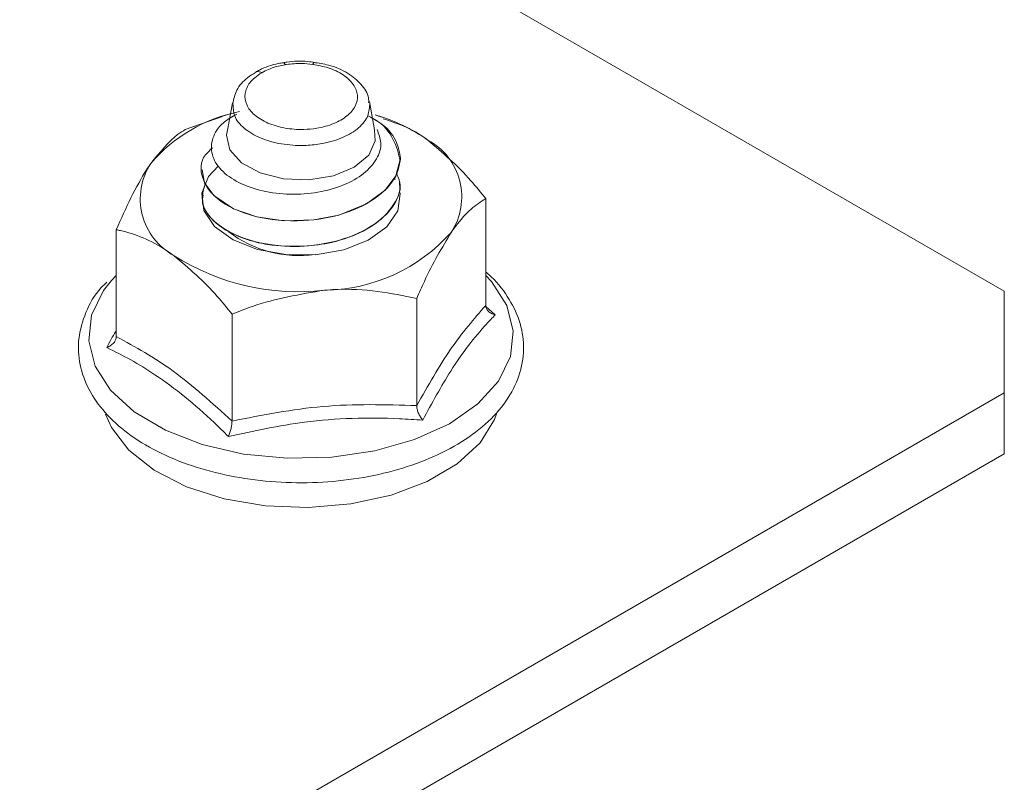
# Model space of a CAD drawing. Header units: millimetres. Extents: x 15 to 1486, y -3131 to -190.
# Tile 7 of 83: x 373 to 413, y -3055 to -3025. Entities that reach past the tile are written whole.
import ezdxf

# ---------------------------------------------------------------- set-up
doc = ezdxf.new("R2010")
doc.units = ezdxf.units.MM

msp = doc.modelspace()

# ---------------------------------------------------------------- linework, layer by layer
at = {"color": 7, "linetype": 'Continuous', "lineweight": 15}
for p, q in [((412.602, -3035.544), (373.711, -3013.092)), ((381.567, -3027.965), (381.376, -3028.995)), ((387.278, -3029.056), (387.073, -3027.906)), ((381.336, -3028.452), (381.164, -3028.504)), ((387.59, -3028.539), (387.298, -3028.452)), ((379.665, -3029.04), (381.165, -3028.508)), ((380.317, -3030.654), (380.317, -3030.662)), ((388.109, -3031.051), (388.082, -3031.007)), ((388.317, -3031.172), (388.317, -3031.164)), ((380.317, -3031.675), (380.317, -3031.683)), ((391.744, -3036.112), (391.744, -3031.814)), ((376.89, -3037.365), (376.89, -3033.066)), ((376.89, -3034.902), (376.699, -3035.107)), ((412.602, -3039.626), (412.602, -3035.544)), ((388.97, -3040.138), (388.97, -3035.84)), ((391.754, -3036.158), (392.13, -3036.488)), ((381.543, -3040.764), (381.543, -3036.466)), ((412.602, -3039.626), (348.962, -3076.364)), ((412.602, -3042.075), (412.602, -3039.626)), ((412.602, -3042.075), (348.962, -3078.814))]:
    msp.add_line(p, q, dxfattribs=at)
at = {"color": 7, "linetype": 'Continuous', "lineweight": 15, "flags": 128}
for points in [[(387.278, -3029.058), (387.305, -3029.491), (387.041, -3030.063), (386.457, -3030.551), (385.623, -3030.896), (384.635, -3031.059), (383.611, -3031.02), (382.669, -3030.784), (381.92, -3030.378), (381.452, -3029.851), (381.32, -3029.263), (381.376, -3028.997)], [(380.339, -3030.661), (380.436, -3031.182), (380.813, -3031.694), (381.6, -3032.223), (382.541, -3032.551), (383.622, -3032.71), (384.836, -3032.675), (385.844, -3032.478), (386.953, -3032.027), (387.702, -3031.474), (388.129, -3030.903), (388.317, -3030.185), (388.317, -3030.185)], [(380.984, -3030.51), (380.601, -3030.933), (380.33, -3031.604), (380.414, -3032.29), (380.844, -3032.932), (381.583, -3033.472), (382.565, -3033.863), (383.703, -3034.069), (384.895, -3034.072), (386.036, -3033.872), (387.024, -3033.487), (387.772, -3032.951), (388.213, -3032.311), (388.307, -3031.625), (388.302, -3031.583)], [(386.322, -3044.097), (384.61, -3044.241), (382.885, -3044.169), (381.226, -3043.885), (379.712, -3043.402), (378.414, -3042.742), (377.391, -3041.937), (376.692, -3041.023), (376.455, -3040.48)], [(392.18, -3040.477), (392.099, -3040.697), (391.518, -3041.638), (390.6, -3042.485), (389.389, -3043.197), (387.94, -3043.743), (386.322, -3044.097)]]:
    msp.add_lwpolyline(points, dxfattribs=at)
at = {"color": 8, "linetype": 'Continuous', "lineweight": 15, "flags": 128}
msp.add_lwpolyline([(376.699, -3035.107), (376.379, -3035.516), (375.896, -3036.509), (375.781, -3037.538), (376.039, -3038.558), (376.659, -3039.525), (377.614, -3040.396), (378.861, -3041.134), (380.347, -3041.706), (382.007, -3042.087), (383.767, -3042.261), (385.552, -3042.219), (387.282, -3041.964), (388.883, -3041.507), (390.285, -3040.868), (391.425, -3040.075), (392.255, -3039.162), (392.738, -3038.17), (392.853, -3037.141), (392.595, -3036.12), (391.975, -3035.154), (391.744, -3034.902)], dxfattribs=at)
at = {"color": 7, "linetype": 'Continuous', "lineweight": 15}
for centre, radius, start, end in [((383.064, -3034.501), 6.303, 101.1871, 139.4131), ((385.337, -3035.306), 7.128, 55.079, 74.0325), ((388.182, -3031.749), 2.6, 326.7631, 61.6268), ((380.452, -3031.825), 2.6, 146.7631, 241.6268), ((386.978, -3030.153), 1.339, 353.7768, 358.6664), ((384.232, -3029.496), 4.615, 232.3471, 278.101), ((385.177, -3028.57), 6.931, 270.6596, 318.3702), ((384.193, -3026.289), 9.272, 237.5444, 276.5892)]:
    msp.add_arc(centre, radius, start, end, dxfattribs=at)
for points, knots in [([(382.743, -3026.756), (382.642, -3026.821), (382.367, -3026.998), (382.147, -3027.293), (382.036, -3027.663), (382.09, -3028.045), (382.413, -3028.465), (382.959, -3028.797), (383.658, -3029.002), (384.352, -3029.054), (385.029, -3028.991), (385.655, -3028.818), (386.2, -3028.505), (386.535, -3028.104), (386.626, -3027.66), (386.458, -3027.216), (386.044, -3026.828), (385.461, -3026.544), (385, -3026.459), (384.789, -3026.42)], [0, 0, 0, 0, 0.037686, 0.102527, 0.134593, 0.199414, 0.264525, 0.329266, 0.39314, 0.456137, 0.500097, 0.562774, 0.625458, 0.688084, 0.751245, 0.815307, 0.880156, 0.945261, 1, 1, 1, 1]), ([(383.6, -3026.35), (383.538, -3026.36), (383.196, -3026.416), (382.801, -3026.55), (382.545, -3026.704), (382.497, -3026.733)], [0, 0, 0, 0, 0.152064, 0.839657, 1, 1, 1, 1]), ([(383.682, -3026.433), (383.59, -3026.45), (383.379, -3026.488), (383.083, -3026.584), (382.868, -3026.682), (382.765, -3026.743), (382.743, -3026.756)], [0, 0, 0, 0, 0.261201, 0.600248, 0.914316, 1, 1, 1, 1]), ([(384.857, -3026.337), (384.769, -3026.325), (384.407, -3026.272), (383.967, -3026.285), (383.649, -3026.341), (383.601, -3026.35)], [0, 0, 0, 0, 0.214147, 0.881908, 1, 1, 1, 1]), ([(383.682, -3026.433), (383.679, -3026.428), (383.673, -3026.415), (383.652, -3026.379), (383.625, -3026.345), (383.607, -3026.352), (383.601, -3026.355)], [0, 0, 0, 0, 0.091016, 0.212182, 0.745869, 1, 1, 1, 1]), ([(384.789, -3026.42), (384.642, -3026.403), (384.393, -3026.375), (384.037, -3026.386), (383.817, -3026.41), (383.7, -3026.43), (383.682, -3026.433)], [0, 0, 0, 0, 0.401298, 0.674876, 0.948413, 1, 1, 1, 1]), ([(384.857, -3026.339), (384.853, -3026.337), (384.84, -3026.33), (384.817, -3026.362), (384.798, -3026.4), (384.792, -3026.414), (384.789, -3026.42)], [0, 0, 0, 0, 0.196173, 0.745805, 0.90461, 1, 1, 1, 1]), ([(387.038, -3027.967), (387.04, -3027.902), (387.047, -3027.628), (386.744, -3027.192), (386.207, -3026.741), (385.526, -3026.443), (385.023, -3026.369), (384.821, -3026.339)], [0, 0, 0, 0, 0.07372, 0.310125, 0.554191, 0.820769, 1, 1, 1, 1]), ([(382.487, -3026.744), (382.377, -3026.811), (382.072, -3026.997), (381.696, -3027.418), (381.613, -3027.815), (381.573, -3028.004)], [0, 0, 0, 0, 0.225553, 0.630433, 1, 1, 1, 1]), ([(382.483, -3026.738), (382.512, -3026.725), (382.571, -3026.698), (382.66, -3026.717), (382.718, -3026.742), (382.736, -3026.752), (382.743, -3026.756)], [0, 0, 0, 0, 0.396531, 0.809624, 0.927731, 1, 1, 1, 1]), ([(387.376, -3029.038), (387.445, -3029.216), (387.597, -3029.608), (387.403, -3030.236), (386.88, -3030.828), (386.053, -3031.301), (385.013, -3031.591), (383.867, -3031.675), (382.745, -3031.539), (381.768, -3031.191), (381.052, -3030.679), (380.683, -3030.046), (380.717, -3029.382), (381.073, -3028.8), (381.541, -3028.527), (381.731, -3028.416)], [0, 0, 0, 0, 0.062246, 0.137713, 0.213476, 0.290385, 0.36849, 0.446874, 0.527305, 0.607694, 0.689934, 0.772677, 0.856373, 0.941454, 1, 1, 1, 1]), ([(387.038, -3028.501), (387.231, -3028.609), (387.751, -3028.899), (388.202, -3029.501), (388.282, -3029.974), (388.317, -3030.185)], [0, 0, 0, 0, 0.24723, 0.665398, 1, 1, 1, 1]), ([(388.309, -3030.299), (388.237, -3030.005), (388.091, -3029.413), (387.616, -3028.816), (387.222, -3028.6), (387.194, -3028.584)], [0, 0, 0, 0, 0.476415, 0.962011, 1, 1, 1, 1]), ([(389.418, -3029.461), (389.316, -3029.388), (388.702, -3028.951), (388.112, -3028.764), (387.619, -3028.607)], [0, 0, 0, 0, 0.16615, 1, 1, 1, 1]), ([(378.278, -3030.4), (378.643, -3029.951), (379.119, -3029.366), (379.562, -3029.101), (379.665, -3029.04)], [0, 0, 0, 0, 0.769007, 1, 1, 1, 1]), ([(391.744, -3031.814), (391.548, -3031.571), (390.803, -3030.65), (390.005, -3029.965), (389.418, -3029.461)], [0, 0, 0, 0, 0.263898, 1, 1, 1, 1]), ([(388.309, -3030.299), (388.277, -3030.462), (388.175, -3030.972), (387.493, -3031.771), (386.12, -3032.469), (384.306, -3032.793), (382.373, -3032.612), (380.893, -3031.913), (380.266, -3030.992), (380.253, -3030.223), (380.656, -3029.869), (380.761, -3029.777)], [0, 0, 0, 0, 0.056954, 0.178398, 0.301882, 0.42325, 0.567839, 0.711615, 0.833294, 0.95662, 1, 1, 1, 1]), ([(376.89, -3033.066), (377.085, -3032.628), (377.478, -3031.742), (377.952, -3030.885), (378.221, -3030.485), (378.278, -3030.4)], [0, 0, 0, 0, 0.434794, 0.879848, 1, 1, 1, 1]), ([(388.155, -3030.803), (388.23, -3030.974), (388.374, -3031.306), (388.137, -3031.994), (387.506, -3032.791), (386.116, -3033.49), (384.309, -3033.814), (382.366, -3033.632), (380.916, -3032.938), (380.227, -3032.043), (380.385, -3031.476), (380.458, -3031.212)], [0, 0, 0, 0, 0.060938, 0.1179, 0.239363, 0.362865, 0.48425, 0.62886, 0.772657, 0.894354, 1, 1, 1, 1]), ([(380.38, -3031.684), (380.363, -3031.786), (380.318, -3032.055), (380.531, -3032.403), (380.842, -3032.764), (381.325, -3033.134), (381.925, -3033.4), (382.402, -3033.537), (382.54, -3033.572), (382.595, -3033.585), (382.607, -3033.588), (382.609, -3033.588), (382.61, -3033.588), (382.61, -3033.588), (382.61, -3033.588), (382.61, -3033.588), (382.61, -3033.588), (382.611, -3033.588), (382.613, -3033.589), (382.621, -3033.591), (382.737, -3033.617), (383.315, -3033.728), (384.322, -3033.778), (385.492, -3033.614), (386.552, -3033.29), (387.402, -3032.811), (387.908, -3032.298), (388.167, -3031.871), (388.32, -3031.525), (388.285, -3031.269), (388.272, -3031.174)], [0, 0, 0, 0, 0.045459, 0.120184, 0.158469, 0.224855, 0.32223, 0.345051, 0.356463, 0.359316, 0.359673, 0.359762, 0.359784, 0.359795, 0.359797, 0.359798, 0.359808, 0.359848, 0.360011, 0.360358, 0.362013, 0.390621, 0.510059, 0.599387, 0.671671, 0.786705, 0.864172, 0.900861, 0.963154, 1, 1, 1, 1]), ([(391.744, -3031.814), (391.55, -3031.941), (391.156, -3032.197), (390.683, -3032.714), (390.414, -3033.093), (390.357, -3033.174)], [0, 0, 0, 0, 0.434794, 0.879848, 1, 1, 1, 1]), ([(379.217, -3034.113), (379.115, -3034.041), (378.378, -3033.52), (377.59, -3033.217), (376.944, -3033.078), (376.89, -3033.066)], [0, 0, 0, 0, 0.127944, 0.9273558, 1, 1, 1, 1]), ([(390.357, -3033.174), (389.991, -3033.786), (389.515, -3034.583), (389.072, -3035.604), (388.97, -3035.84)], [0, 0, 0, 0, 0.769007, 1, 1, 1, 1]), ([(381.543, -3036.466), (381.347, -3036.223), (380.602, -3035.302), (379.804, -3034.617), (379.217, -3034.113)], [0, 0, 0, 0, 0.263898, 1, 1, 1, 1]), ([(376.51, -3035.172), (376.433, -3035.245), (376.046, -3035.61), (375.633, -3036.379), (375.329, -3037.434), (375.384, -3038.498), (375.747, -3039.507), (376.4, -3040.439), (377.325, -3041.279), (378.503, -3042.003), (379.893, -3042.582), (381.44, -3042.993), (383.087, -3043.223), (384.776, -3043.267), (386.449, -3043.121), (388.049, -3042.792), (389.522, -3042.286), (390.817, -3041.617), (391.888, -3040.801), (392.687, -3039.859), (393.174, -3038.825), (393.321, -3037.755), (393.142, -3036.709), (392.646, -3035.736), (392.143, -3035.094), (391.782, -3034.799), (391.744, -3034.768)], [0, 0, 0, 0, 0.011386, 0.057106, 0.101696, 0.14491, 0.187599, 0.230724, 0.275015, 0.320229, 0.365797, 0.411323, 0.456762, 0.502149, 0.547548, 0.593009, 0.638602, 0.684392, 0.730401, 0.776412, 0.821763, 0.865752, 0.90862, 0.951338, 0.994911, 1, 1, 1, 1]), ([(385.256, -3035.5), (384.277, -3035.664), (383.004, -3035.878), (381.817, -3036.356), (381.543, -3036.466)], [0, 0, 0, 0, 0.769007, 1, 1, 1, 1]), ([(388.97, -3035.84), (388.449, -3035.728), (387.396, -3035.502), (386.128, -3035.439), (385.409, -3035.489), (385.256, -3035.5)], [0, 0, 0, 0, 0.4347938, 0.8798477, 1, 1, 1, 1]), ([(388.97, -3040.138), (389.425, -3039.339), (390.349, -3037.715), (391.274, -3036.652), (391.744, -3036.112)], [0, 0, 0, 0, 0.49217, 1, 1, 1, 1]), ([(391.744, -3036.112), (391.75, -3036.155), (391.761, -3036.241), (391.846, -3036.352), (391.968, -3036.439), (392.073, -3036.476), (392.129, -3036.488), (392.13, -3036.488)], [0, 0, 0, 0, 0.236168, 0.471367, 0.732415, 0.993147, 1, 1, 1, 1]), ([(392.13, -3036.488), (392.011, -3036.612), (391.414, -3037.231), (390.417, -3038.51), (389.584, -3040.039), (389.212, -3040.724)], [0, 0, 0, 0, 0.120964, 0.606826, 1, 1, 1, 1]), ([(376.504, -3037.805), (376.506, -3037.805), (376.562, -3037.783), (376.667, -3037.729), (376.789, -3037.621), (376.873, -3037.496), (376.885, -3037.408), (376.89, -3037.365)], [0, 0, 0, 0, 0.006853, 0.267585, 0.528633, 0.763832, 1, 1, 1, 1]), ([(376.89, -3037.365), (377.654, -3037.783), (379.204, -3038.634), (380.755, -3040.047), (381.543, -3040.764)], [0, 0, 0, 0, 0.49217, 1, 1, 1, 1]), ([(381.399, -3041.382), (381.206, -3041.193), (380.626, -3040.626), (379.642, -3039.756), (378.521, -3038.927), (377.47, -3038.285), (376.827, -3037.966), (376.504, -3037.805)], [0, 0, 0, 0, 0.120864, 0.362778, 0.606919, 0.802959, 1, 1, 1, 1]), ([(381.543, -3040.764), (382.761, -3040.523), (385.236, -3040.032), (387.712, -3040.103), (388.97, -3040.138)], [0, 0, 0, 0, 0.49217, 1, 1, 1, 1]), ([(388.97, -3040.138), (388.973, -3040.184), (388.981, -3040.276), (389.034, -3040.433), (389.11, -3040.586), (389.176, -3040.68), (389.211, -3040.722), (389.212, -3040.724)], [0, 0, 0, 0, 0.236168, 0.471367, 0.732415, 0.993147, 1, 1, 1, 1]), ([(389.212, -3040.724), (388.899, -3040.703), (387.333, -3040.602), (384.693, -3040.668), (382.417, -3041.161), (381.399, -3041.382)], [0, 0, 0, 0, 0.120964, 0.606826, 1, 1, 1, 1]), ([(381.399, -3041.382), (381.399, -3041.381), (381.42, -3041.334), (381.46, -3041.231), (381.505, -3041.068), (381.537, -3040.904), (381.541, -3040.811), (381.543, -3040.764)], [0, 0, 0, 0, 0.006853, 0.267585, 0.528633, 0.763832, 1, 1, 1, 1])]:
    msp.add_open_spline(points, degree=3, knots=knots, dxfattribs=at)
at = {"color": 8, "linetype": 'Continuous', "lineweight": 15}
for points, knots in [([(387.08, -3028.034), (387.065, -3028.209), (387.035, -3028.559), (386.608, -3029.038), (385.948, -3029.416), (385.183, -3029.624), (384.356, -3029.702), (383.509, -3029.643), (382.654, -3029.401), (381.996, -3029.006), (381.598, -3028.528), (381.588, -3028.19), (381.584, -3028.035)], [0, 0, 0, 0, 0.102972, 0.20637, 0.309991, 0.413557, 0.48618, 0.590323, 0.695832, 0.802545, 0.909639, 1, 1, 1, 1]), ([(376.504, -3037.805), (376.624, -3037.581), (376.752, -3037.34), (376.881, -3037.14), (376.89, -3037.125)], [0, 0, 0, 0, 0.926252, 1, 1, 1, 1])]:
    msp.add_open_spline(points, degree=3, knots=knots, dxfattribs=at)

doc.saveas('drawing.dxf')
